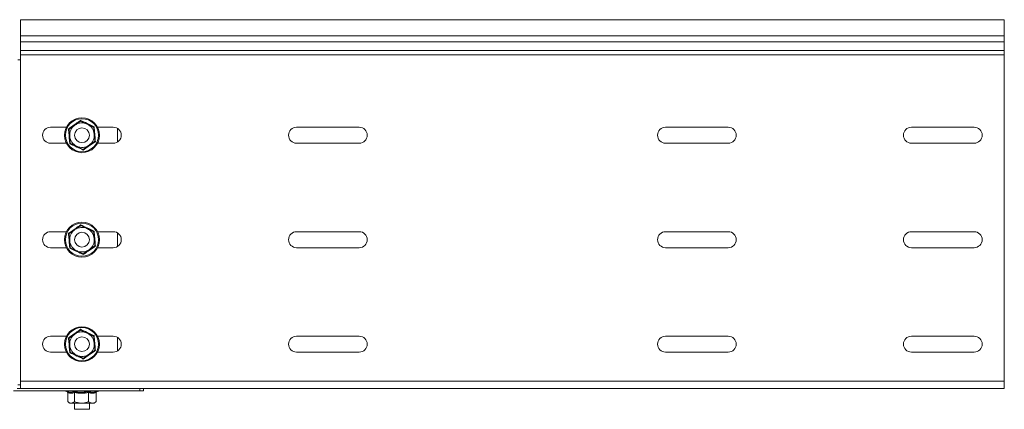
# Model space of a CAD drawing. Header units: millimetres. Extents: x -1795 to 3205, y -1258 to -37.
# Tile 21 of 21: x 2804 to 3205, y -195 to -37. Entities that reach past the tile are written whole.
import ezdxf

# ---------------------------------------------------------------- set-up
doc = ezdxf.new("R2010")
doc.units = ezdxf.units.MM

msp = doc.modelspace()

# ---------------------------------------------------------------- linework, layer by layer
at = {"color": 7, "linetype": 'Continuous', "lineweight": 15}
for p, q in [((3204.6, -36.77), (2804.6, -36.77)), ((2804.6, -36.77), (2804.6, -43.39)), ((3204.6, -36.77), (3204.6, -43.39)), ((2804.6, -43.39), (2804.6, -45.77)), ((3204.6, -43.39), (3204.6, -45.77)), ((2804.6, -45.77), (2804.6, -49.35)), ((3204.6, -45.77), (3204.6, -49.35)), ((2804.6, -49.35), (2804.6, -51.08)), ((2804.6, -51.08), (2804.6, -183.77)), ((3204.6, -49.35), (3204.6, -51.08)), ((3204.6, -51.08), (3204.6, -183.77)), ((2803.57, -53.08), (2804.6, -53.08)), ((2823.28, -80.52), (2816.85, -80.52)), ((2842.35, -80.52), (2835.91, -80.52)), ((2844.01, -80.98), (2844.01, -86.57)), ((2942.35, -80.52), (2916.85, -80.52)), ((3066.85, -80.52), (3092.35, -80.52)), ((3166.85, -80.52), (3192.35, -80.52)), ((2816.85, -87.02), (2823.28, -87.02)), ((2835.91, -87.02), (2842.35, -87.02)), ((2916.85, -87.02), (2942.35, -87.02)), ((3092.35, -87.02), (3066.85, -87.02)), ((3192.35, -87.02), (3166.85, -87.02)), ((2823.28, -123.02), (2816.85, -123.02)), ((2842.35, -123.02), (2835.91, -123.02)), ((2844.01, -123.48), (2844.01, -129.07)), ((2942.35, -123.02), (2916.85, -123.02)), ((3066.85, -123.02), (3092.35, -123.02)), ((3166.85, -123.02), (3192.35, -123.02)), ((2816.85, -129.52), (2823.28, -129.52)), ((2835.91, -129.52), (2842.35, -129.52)), ((2916.85, -129.52), (2942.35, -129.52)), ((3092.35, -129.52), (3066.85, -129.52)), ((3192.35, -129.52), (3166.85, -129.52)), ((2823.28, -165.52), (2816.85, -165.52)), ((2842.35, -165.52), (2835.91, -165.52)), ((2844.01, -165.98), (2844.01, -171.57)), ((2942.35, -165.52), (2916.85, -165.52)), ((3066.85, -165.52), (3092.35, -165.52)), ((3166.85, -165.52), (3192.35, -165.52)), ((2816.85, -172.02), (2823.28, -172.02)), ((2835.91, -172.02), (2842.35, -172.02)), ((2916.85, -172.02), (2942.35, -172.02)), ((3092.35, -172.02), (3066.85, -172.02)), ((3192.35, -172.02), (3166.85, -172.02)), ((2804.6, -183.77), (2804.6, -186.77)), ((3204.6, -183.77), (3204.6, -186.77)), ((2801.8, -187.77), (2853.13, -187.77)), ((2803.21, -186.77), (2804.6, -186.77)), ((2804.6, -185.27), (2803.57, -185.27)), ((2804.6, -186.77), (3204.6, -186.77)), ((2822.87, -187.87), (2823.67, -188.17)), ((2823.54, -188.11), (2823.68, -188.16)), ((2835.66, -188.11), (2835.52, -188.16)), ((2835.64, -188.12), (2836.32, -187.87)), ((2854.6, -187.77), (2853.13, -187.77)), ((2854.6, -186.77), (2854.6, -187.77)), ((2823.83, -188.49), (2823.83, -192.17)), ((2826.5, -188.49), (2826.5, -192.17)), ((2832.26, -188.49), (2832.26, -192.17)), ((2835.36, -188.49), (2835.36, -192.17)), ((2823.96, -192.28), (2824.6, -192.77)), ((2825.16, -192.77), (2824.6, -192.77)), ((2825.16, -192.77), (2829.38, -192.77)), ((2826.6, -192.77), (2826.6, -195.27)), ((2826.6, -195.27), (2831.92, -195.27)), ((2829.38, -192.77), (2833.81, -192.77)), ((2831.92, -195.27), (2832.6, -195.27)), ((2832.6, -195.27), (2832.6, -192.77)), ((2833.81, -192.77), (2834.6, -192.77)), ((2834.6, -192.77), (2835.23, -192.28)), ((2835.36, -192.17), (2835.21, -192.29))]:
    msp.add_line(p, q, dxfattribs=at)
at = {"color": 7, "linetype": 'Continuous', "lineweight": 0}
for p, q in [((2804.6, -43.39), (3204.6, -43.39)), ((2804.6, -45.77), (3204.6, -45.77)), ((2804.6, -49.35), (3204.6, -49.35)), ((2804.6, -51.08), (3204.6, -51.08)), ((2804.6, -183.77), (3204.6, -183.77)), ((2823.63, -187.87), (2822.87, -187.87)), ((2836.32, -187.87), (2823.63, -187.87)), ((2853.13, -187.77), (2853.13, -186.77))]:
    msp.add_line(p, q, dxfattribs=at)
at = {"color": 7, "linetype": 'Continuous', "lineweight": 15, "flags": 128}
for points in [[(2822.7, -187.77), (2822.7, -187.77), (2822.87, -187.87)], [(2836.32, -187.87), (2836.49, -187.77), (2836.5, -187.77)]]:
    msp.add_lwpolyline(points, dxfattribs=at)
at = {"color": 7, "linetype": 'Continuous', "lineweight": 15}
for centre, radius in [((2829.6, -83.77), 7.1), ((2829.6, -83.77), 3), ((2829.6, -126.27), 7.1), ((2829.6, -126.27), 3), ((2829.6, -168.77), 7.1), ((2829.6, -168.77), 3)]:
    msp.add_circle(centre, radius, dxfattribs=at)
at = {"color": 7, "linetype": 'Continuous', "lineweight": 0}
for centre in [(2829.6, -83.77), (2829.6, -126.27), (2829.6, -168.77)]:
    msp.add_circle(centre, 6.73, dxfattribs=at)
at = {"color": 7, "linetype": 'Continuous', "lineweight": 15}
for centre, radius, start, end in [((2829.6, -83.77), 5, 124.9347, 184.9347), ((2829.6, -83.77), 5, 64.9347, 124.9347), ((2829.6, -83.77), 5, 4.9347, 64.9347), ((2816.85, -83.77), 3.25, 90, 270), ((2829.6, -83.77), 5, 304.9347, 4.9347), ((2842.35, -83.77), 3.25, 270, 90), ((2916.85, -83.77), 3.25, 90, 270), ((2942.35, -83.77), 3.25, 270, 90), ((3066.85, -83.77), 3.25, 90, 270), ((3092.35, -83.77), 3.25, 270, 90), ((3166.85, -83.77), 3.25, 90, 270), ((3192.35, -83.77), 3.25, 270, 90), ((2829.6, -83.77), 5, 184.9347, 244.9347), ((2829.6, -83.77), 5, 244.9347, 304.9347), ((2816.85, -126.27), 3.25, 90, 270), ((2829.6, -126.27), 5, 124.9347, 184.9347), ((2829.6, -126.27), 5, 64.9347, 124.9347), ((2829.6, -126.27), 5, 4.9347, 64.9347), ((2842.35, -126.27), 3.25, 270, 90), ((2916.85, -126.27), 3.25, 90, 270), ((2942.35, -126.27), 3.25, 270, 90), ((3066.85, -126.27), 3.25, 90, 270), ((3092.35, -126.27), 3.25, 270, 90), ((3166.85, -126.27), 3.25, 90, 270), ((3192.35, -126.27), 3.25, 270, 90), ((2829.6, -126.27), 5, 184.9347, 244.9347), ((2829.6, -126.27), 5, 304.9347, 4.9347), ((2829.6, -126.27), 5, 244.9347, 304.9347), ((2829.6, -168.77), 5, 64.9347, 124.9347), ((2816.85, -168.77), 3.25, 90, 270), ((2829.6, -168.77), 5, 124.9347, 184.9347), ((2829.6, -168.77), 5, 4.9347, 64.9347), ((2842.35, -168.77), 3.25, 270, 90), ((2916.85, -168.77), 3.25, 90, 270), ((2942.35, -168.77), 3.25, 270, 90), ((3066.85, -168.77), 3.25, 90, 270), ((3092.35, -168.77), 3.25, 270, 90), ((3166.85, -168.77), 3.25, 90, 270), ((3192.35, -168.77), 3.25, 270, 90), ((2829.6, -168.77), 5, 184.9347, 244.9347), ((2829.6, -168.77), 5, 304.9347, 4.9347), ((2829.6, -168.77), 5, 244.9347, 304.9347)]:
    msp.add_arc(centre, radius, start, end, dxfattribs=at)
at = {"color": 7, "linetype": 'Continuous', "lineweight": 0}
for points, knots in [([(2824.1, -81.2), (2824.3, -81.07), (2825.27, -80.4), (2826.96, -79.23), (2828.41, -78.2), (2829.07, -77.73)], [0, 0, 0, 0, 0.1180829, 0.59226, 1, 1, 1, 1]), ([(2829.07, -77.73), (2829.29, -77.83), (2830.36, -78.34), (2832.21, -79.22), (2833.82, -79.96), (2834.57, -80.3)], [0, 0, 0, 0, 0.1180848, 0.5922576, 1, 1, 1, 1]), ([(2824.62, -87.25), (2824.61, -87.01), (2824.51, -85.83), (2824.35, -83.79), (2824.18, -82.02), (2824.1, -81.2)], [0, 0, 0, 0, 0.118082, 0.592258, 1, 1, 1, 1]), ([(2834.57, -80.3), (2834.59, -80.53), (2834.68, -81.72), (2834.85, -83.76), (2835.01, -85.53), (2835.09, -86.34)], [0, 0, 0, 0, 0.118082, 0.592258, 1, 1, 1, 1]), ([(2830.12, -89.82), (2829.91, -89.71), (2828.84, -89.2), (2826.99, -88.33), (2825.37, -87.59), (2824.62, -87.25)], [0, 0, 0, 0, 0.118084, 0.592257, 1, 1, 1, 1]), ([(2835.09, -86.34), (2834.9, -86.48), (2833.92, -87.15), (2832.23, -88.31), (2830.79, -89.34), (2830.12, -89.82)], [0, 0, 0, 0, 0.118082, 0.59226, 1, 1, 1, 1]), ([(2824.1, -123.7), (2824.3, -123.57), (2825.27, -122.9), (2826.96, -121.73), (2828.41, -120.7), (2829.07, -120.23)], [0, 0, 0, 0, 0.1180829, 0.59226, 1, 1, 1, 1]), ([(2824.62, -129.75), (2824.61, -129.51), (2824.51, -128.33), (2824.35, -126.29), (2824.18, -124.52), (2824.1, -123.7)], [0, 0, 0, 0, 0.118083, 0.5922587, 1, 1, 1, 1]), ([(2829.07, -120.23), (2829.29, -120.33), (2830.36, -120.84), (2832.21, -121.72), (2833.82, -122.46), (2834.57, -122.8)], [0, 0, 0, 0, 0.118084, 0.592257, 1, 1, 1, 1]), ([(2834.57, -122.8), (2834.59, -123.03), (2834.68, -124.22), (2834.85, -126.26), (2835.01, -128.03), (2835.09, -128.84)], [0, 0, 0, 0, 0.118082, 0.592258, 1, 1, 1, 1]), ([(2830.12, -132.32), (2829.91, -132.21), (2828.84, -131.7), (2826.99, -130.83), (2825.37, -130.09), (2824.62, -129.75)], [0, 0, 0, 0, 0.118085, 0.592258, 1, 1, 1, 1]), ([(2835.09, -128.84), (2834.9, -128.98), (2833.92, -129.65), (2832.23, -130.81), (2830.79, -131.84), (2830.12, -132.32)], [0, 0, 0, 0, 0.1180826, 0.5922599, 1, 1, 1, 1]), ([(2824.1, -166.2), (2824.3, -166.07), (2825.27, -165.4), (2826.96, -164.23), (2828.41, -163.2), (2829.07, -162.73)], [0, 0, 0, 0, 0.118083, 0.59226, 1, 1, 1, 1]), ([(2829.07, -162.73), (2829.29, -162.83), (2830.36, -163.34), (2832.21, -164.22), (2833.82, -164.96), (2834.57, -165.3)], [0, 0, 0, 0, 0.1180847, 0.5922577, 1, 1, 1, 1]), ([(2824.62, -172.25), (2824.61, -172.01), (2824.51, -170.83), (2824.35, -168.79), (2824.18, -167.02), (2824.1, -166.2)], [0, 0, 0, 0, 0.118083, 0.592258, 1, 1, 1, 1]), ([(2834.57, -165.3), (2834.59, -165.53), (2834.68, -166.72), (2834.85, -168.76), (2835.01, -170.53), (2835.09, -171.34)], [0, 0, 0, 0, 0.118083, 0.592258, 1, 1, 1, 1]), ([(2835.09, -171.34), (2834.9, -171.48), (2833.92, -172.15), (2832.23, -173.31), (2830.79, -174.34), (2830.12, -174.82)], [0, 0, 0, 0, 0.1180828, 0.5922598, 1, 1, 1, 1]), ([(2830.12, -174.82), (2829.91, -174.71), (2828.84, -174.2), (2826.99, -173.33), (2825.37, -172.59), (2824.62, -172.25)], [0, 0, 0, 0, 0.1180847, 0.5922577, 1, 1, 1, 1]), ([(2823.68, -188.16), (2823.74, -188.19), (2824.25, -188.37), (2825.16, -188.51), (2825.97, -188.24), (2826.34, -188.11)], [0, 0, 0, 0, 0.07234, 0.571111, 1, 1, 1, 1]), ([(2826.34, -188.11), (2826.58, -188.15), (2827.76, -188.36), (2829.81, -188.51), (2831.58, -188.24), (2832.4, -188.11)], [0, 0, 0, 0, 0.118085, 0.592257, 1, 1, 1, 1]), ([(2832.4, -188.11), (2832.53, -188.15), (2833.15, -188.36), (2834.24, -188.51), (2835.21, -188.24), (2835.66, -188.11)], [0, 0, 0, 0, 0.11808, 0.592256, 1, 1, 1, 1]), ([(2826.5, -188.49), (2826.06, -188.62), (2825.17, -188.89), (2824.28, -188.62), (2823.83, -188.49)], [0, 0, 0, 0, 0.492153, 1, 1, 1, 1]), ([(2832.26, -188.49), (2831.32, -188.62), (2829.4, -188.89), (2827.47, -188.62), (2826.5, -188.49)], [0, 0, 0, 0, 0.492146, 1, 1, 1, 1]), ([(2835.36, -188.49), (2834.86, -188.62), (2833.82, -188.89), (2832.79, -188.62), (2832.26, -188.49)], [0, 0, 0, 0, 0.492151, 1, 1, 1, 1])]:
    msp.add_open_spline(points, degree=3, knots=knots, dxfattribs=at)
at = {"color": 7, "linetype": 'Continuous', "lineweight": 15}
for points, knots in [([(2826.73, -79.67), (2826.61, -79.76), (2825.83, -80.3), (2825.03, -80.86), (2824.39, -81.31), (2824.37, -81.33)], [0, 0, 0, 0, 0.148482, 0.965563, 1, 1, 1, 1]), ([(2829.1, -78.02), (2828.9, -78.16), (2828.14, -78.69), (2827.33, -79.26), (2826.73, -79.67)], [0, 0, 0, 0, 0.263247, 1, 1, 1, 1]), ([(2829.1, -78.02), (2829.1, -78.02), (2829.1, -78.01), (2829.09, -77.94), (2829.09, -77.85), (2829.08, -77.77), (2829.07, -77.73), (2829.07, -77.73)], [0, 0, 0, 0, 0.236227, 0.471421, 0.732487, 0.992084, 1, 1, 1, 1]), ([(2829.1, -78.02), (2829.87, -78.38), (2830.73, -78.78), (2831.62, -79.2), (2831.71, -79.24)], [0, 0, 0, 0, 0.896036, 1, 1, 1, 1]), ([(2831.71, -79.24), (2832.43, -79.58), (2833.33, -80), (2834.16, -80.39), (2834.33, -80.47)], [0, 0, 0, 0, 0.801461, 1, 1, 1, 1]), ([(2824.37, -81.33), (2824.36, -81.32), (2824.35, -81.32), (2824.3, -81.29), (2824.21, -81.25), (2824.14, -81.22), (2824.1, -81.2), (2824.1, -81.2)], [0, 0, 0, 0, 0.236224, 0.471429, 0.7325, 0.992078, 1, 1, 1, 1]), ([(2824.62, -84.2), (2824.55, -83.41), (2824.46, -82.43), (2824.38, -81.51), (2824.37, -81.33)], [0, 0, 0, 0, 0.801463, 1, 1, 1, 1]), ([(2834.33, -80.47), (2834.33, -80.46), (2834.34, -80.46), (2834.39, -80.42), (2834.47, -80.37), (2834.53, -80.32), (2834.57, -80.3), (2834.57, -80.3)], [0, 0, 0, 0, 0.236225, 0.471426, 0.732503, 0.992095, 1, 1, 1, 1]), ([(2834.33, -80.47), (2834.4, -81.31), (2834.48, -82.26), (2834.57, -83.24), (2834.58, -83.34)], [0, 0, 0, 0, 0.896036, 1, 1, 1, 1]), ([(2834.58, -83.34), (2834.65, -84.13), (2834.73, -85.12), (2834.81, -86.04), (2834.83, -86.22)], [0, 0, 0, 0, 0.801463, 1, 1, 1, 1]), ([(2824.86, -87.08), (2824.79, -86.23), (2824.71, -85.29), (2824.62, -84.3), (2824.62, -84.2)], [0, 0, 0, 0, 0.896038, 1, 1, 1, 1]), ([(2824.62, -87.25), (2824.62, -87.25), (2824.66, -87.22), (2824.72, -87.18), (2824.8, -87.12), (2824.85, -87.09), (2824.86, -87.08), (2824.86, -87.08)], [0, 0, 0, 0, 0.007913, 0.267497, 0.528574, 0.763776, 1, 1, 1, 1]), ([(2827.48, -88.3), (2826.76, -87.97), (2825.87, -87.55), (2825.03, -87.16), (2824.86, -87.08)], [0, 0, 0, 0, 0.8014625, 1, 1, 1, 1]), ([(2832.46, -87.87), (2832.34, -87.96), (2831.56, -88.5), (2830.76, -89.06), (2830.12, -89.51), (2830.09, -89.52)], [0, 0, 0, 0, 0.148482, 0.965564, 1, 1, 1, 1]), ([(2834.83, -86.22), (2834.63, -86.36), (2833.87, -86.89), (2833.06, -87.45), (2832.46, -87.87)], [0, 0, 0, 0, 0.263251, 1, 1, 1, 1]), ([(2835.09, -86.34), (2835.09, -86.34), (2835.05, -86.32), (2834.98, -86.29), (2834.9, -86.25), (2834.84, -86.22), (2834.83, -86.22), (2834.83, -86.22)], [0, 0, 0, 0, 0.007922, 0.2675, 0.52857, 0.763777, 1, 1, 1, 1]), ([(2830.09, -89.52), (2829.32, -89.16), (2828.46, -88.76), (2827.57, -88.35), (2827.48, -88.3)], [0, 0, 0, 0, 0.896036, 1, 1, 1, 1]), ([(2830.12, -89.82), (2830.12, -89.82), (2830.11, -89.77), (2830.11, -89.69), (2830.1, -89.6), (2830.09, -89.54), (2830.09, -89.53), (2830.09, -89.52)], [0, 0, 0, 0, 0.007903, 0.267512, 0.528578, 0.763772, 1, 1, 1, 1]), ([(2824.37, -123.83), (2824.36, -123.82), (2824.35, -123.82), (2824.3, -123.79), (2824.21, -123.75), (2824.14, -123.72), (2824.1, -123.7), (2824.1, -123.7)], [0, 0, 0, 0, 0.236224, 0.471433, 0.732504, 0.992084, 1, 1, 1, 1]), ([(2826.73, -122.17), (2826.61, -122.26), (2825.83, -122.8), (2825.03, -123.36), (2824.39, -123.81), (2824.37, -123.83)], [0, 0, 0, 0, 0.148481, 0.965563, 1, 1, 1, 1]), ([(2824.62, -126.7), (2824.55, -125.91), (2824.46, -124.93), (2824.38, -124.01), (2824.37, -123.83)], [0, 0, 0, 0, 0.801463, 1, 1, 1, 1]), ([(2829.1, -120.52), (2828.9, -120.66), (2828.14, -121.19), (2827.33, -121.76), (2826.73, -122.17)], [0, 0, 0, 0, 0.263245, 1, 1, 1, 1]), ([(2829.1, -120.52), (2829.1, -120.52), (2829.1, -120.51), (2829.09, -120.44), (2829.09, -120.35), (2829.08, -120.27), (2829.07, -120.23), (2829.07, -120.23)], [0, 0, 0, 0, 0.236227, 0.471421, 0.732487, 0.992097, 1, 1, 1, 1]), ([(2829.1, -120.52), (2829.87, -120.88), (2830.73, -121.28), (2831.62, -121.7), (2831.71, -121.74)], [0, 0, 0, 0, 0.896037, 1, 1, 1, 1]), ([(2831.71, -121.74), (2832.43, -122.08), (2833.33, -122.5), (2834.16, -122.89), (2834.33, -122.97)], [0, 0, 0, 0, 0.8014625, 1, 1, 1, 1]), ([(2834.33, -122.97), (2834.33, -122.96), (2834.34, -122.96), (2834.39, -122.92), (2834.47, -122.87), (2834.53, -122.82), (2834.57, -122.8), (2834.57, -122.8)], [0, 0, 0, 0, 0.236224, 0.471426, 0.732503, 0.992087, 1, 1, 1, 1]), ([(2834.33, -122.97), (2834.4, -123.81), (2834.48, -124.76), (2834.57, -125.74), (2834.58, -125.84)], [0, 0, 0, 0, 0.896038, 1, 1, 1, 1]), ([(2824.86, -129.58), (2824.79, -128.73), (2824.71, -127.79), (2824.62, -126.8), (2824.62, -126.7)], [0, 0, 0, 0, 0.896037, 1, 1, 1, 1]), ([(2834.58, -125.84), (2834.65, -126.63), (2834.73, -127.62), (2834.81, -128.54), (2834.83, -128.72)], [0, 0, 0, 0, 0.801462, 1, 1, 1, 1]), ([(2824.62, -129.75), (2824.62, -129.75), (2824.66, -129.72), (2824.72, -129.68), (2824.8, -129.62), (2824.85, -129.59), (2824.86, -129.58), (2824.86, -129.58)], [0, 0, 0, 0, 0.007909, 0.2675, 0.528577, 0.763776, 1, 1, 1, 1]), ([(2827.48, -130.8), (2826.76, -130.47), (2825.87, -130.05), (2825.03, -129.66), (2824.86, -129.58)], [0, 0, 0, 0, 0.801462, 1, 1, 1, 1]), ([(2830.09, -132.02), (2829.32, -131.66), (2828.46, -131.26), (2827.57, -130.85), (2827.48, -130.8)], [0, 0, 0, 0, 0.8960352, 1, 1, 1, 1]), ([(2832.46, -130.37), (2832.34, -130.46), (2831.56, -131), (2830.76, -131.56), (2830.12, -132.01), (2830.09, -132.02)], [0, 0, 0, 0, 0.1484813, 0.9655631, 1, 1, 1, 1]), ([(2830.12, -132.32), (2830.12, -132.32), (2830.11, -132.27), (2830.11, -132.19), (2830.1, -132.1), (2830.09, -132.04), (2830.09, -132.03), (2830.09, -132.02)], [0, 0, 0, 0, 0.00791, 0.267507, 0.528579, 0.763773, 1, 1, 1, 1]), ([(2834.83, -128.72), (2834.63, -128.86), (2833.87, -129.39), (2833.06, -129.95), (2832.46, -130.37)], [0, 0, 0, 0, 0.263252, 1, 1, 1, 1]), ([(2835.09, -128.84), (2835.09, -128.84), (2835.05, -128.82), (2834.98, -128.79), (2834.9, -128.75), (2834.84, -128.72), (2834.83, -128.72), (2834.83, -128.72)], [0, 0, 0, 0, 0.007922, 0.267498, 0.528569, 0.763776, 1, 1, 1, 1]), ([(2829.1, -163.02), (2828.9, -163.16), (2828.14, -163.69), (2827.33, -164.26), (2826.73, -164.67)], [0, 0, 0, 0, 0.263246, 1, 1, 1, 1]), ([(2829.1, -163.02), (2829.1, -163.02), (2829.1, -163.01), (2829.09, -162.94), (2829.09, -162.85), (2829.08, -162.77), (2829.07, -162.73), (2829.07, -162.73)], [0, 0, 0, 0, 0.236227, 0.471421, 0.73249, 0.99209, 1, 1, 1, 1]), ([(2829.1, -163.02), (2829.87, -163.38), (2830.73, -163.78), (2831.62, -164.2), (2831.71, -164.24)], [0, 0, 0, 0, 0.896036, 1, 1, 1, 1]), ([(2824.37, -166.33), (2824.36, -166.32), (2824.35, -166.32), (2824.3, -166.29), (2824.21, -166.25), (2824.14, -166.22), (2824.1, -166.2), (2824.1, -166.2)], [0, 0, 0, 0, 0.236224, 0.4714306, 0.7325019, 0.9920799, 1, 1, 1, 1]), ([(2826.73, -164.67), (2826.61, -164.76), (2825.83, -165.3), (2825.03, -165.86), (2824.39, -166.31), (2824.37, -166.33)], [0, 0, 0, 0, 0.148482, 0.965564, 1, 1, 1, 1]), ([(2824.62, -169.2), (2824.55, -168.41), (2824.46, -167.43), (2824.38, -166.51), (2824.37, -166.33)], [0, 0, 0, 0, 0.801462, 1, 1, 1, 1]), ([(2831.71, -164.24), (2832.43, -164.58), (2833.33, -165), (2834.16, -165.39), (2834.33, -165.47)], [0, 0, 0, 0, 0.801462, 1, 1, 1, 1]), ([(2834.33, -165.47), (2834.33, -165.46), (2834.34, -165.46), (2834.39, -165.42), (2834.47, -165.37), (2834.53, -165.32), (2834.57, -165.3), (2834.57, -165.3)], [0, 0, 0, 0, 0.236224, 0.471425, 0.732501, 0.992091, 1, 1, 1, 1]), ([(2834.33, -165.47), (2834.4, -166.31), (2834.48, -167.26), (2834.57, -168.24), (2834.58, -168.34)], [0, 0, 0, 0, 0.8960369, 1, 1, 1, 1]), ([(2824.86, -172.08), (2824.79, -171.23), (2824.71, -170.29), (2824.62, -169.3), (2824.62, -169.2)], [0, 0, 0, 0, 0.8960375, 1, 1, 1, 1]), ([(2824.62, -172.25), (2824.62, -172.25), (2824.66, -172.22), (2824.72, -172.18), (2824.8, -172.12), (2824.85, -172.09), (2824.86, -172.08), (2824.86, -172.08)], [0, 0, 0, 0, 0.00791, 0.267499, 0.528576, 0.763775, 1, 1, 1, 1]), ([(2827.48, -173.3), (2826.76, -172.97), (2825.87, -172.55), (2825.03, -172.16), (2824.86, -172.08)], [0, 0, 0, 0, 0.801462, 1, 1, 1, 1]), ([(2834.83, -171.22), (2834.63, -171.36), (2833.87, -171.89), (2833.06, -172.45), (2832.46, -172.87)], [0, 0, 0, 0, 0.2632517, 1, 1, 1, 1]), ([(2834.58, -168.34), (2834.65, -169.13), (2834.73, -170.12), (2834.81, -171.04), (2834.83, -171.22)], [0, 0, 0, 0, 0.8014627, 1, 1, 1, 1]), ([(2835.09, -171.34), (2835.09, -171.34), (2835.05, -171.32), (2834.98, -171.29), (2834.9, -171.25), (2834.84, -171.22), (2834.83, -171.22), (2834.83, -171.22)], [0, 0, 0, 0, 0.007922, 0.267498, 0.52857, 0.763776, 1, 1, 1, 1]), ([(2830.09, -174.52), (2829.32, -174.16), (2828.46, -173.76), (2827.57, -173.35), (2827.48, -173.3)], [0, 0, 0, 0, 0.896035, 1, 1, 1, 1]), ([(2832.46, -172.87), (2832.34, -172.96), (2831.56, -173.5), (2830.76, -174.06), (2830.12, -174.51), (2830.09, -174.52)], [0, 0, 0, 0, 0.1484815, 0.9655634, 1, 1, 1, 1]), ([(2830.12, -174.82), (2830.12, -174.82), (2830.11, -174.77), (2830.11, -174.69), (2830.1, -174.6), (2830.09, -174.54), (2830.09, -174.53), (2830.09, -174.52)], [0, 0, 0, 0, 0.00791, 0.26751, 0.528578, 0.763773, 1, 1, 1, 1]), ([(2823.83, -188.49), (2823.82, -188.45), (2823.82, -188.37), (2823.75, -188.26), (2823.66, -188.17), (2823.58, -188.13), (2823.54, -188.11), (2823.54, -188.11)], [0, 0, 0, 0, 0.236179, 0.471376, 0.732432, 0.992057, 1, 1, 1, 1]), ([(2826.5, -188.49), (2826.49, -188.45), (2826.49, -188.37), (2826.46, -188.26), (2826.41, -188.17), (2826.36, -188.13), (2826.34, -188.11), (2826.34, -188.11)], [0, 0, 0, 0, 0.23619, 0.471389, 0.732475, 0.992113, 1, 1, 1, 1]), ([(2832.26, -188.49), (2832.27, -188.45), (2832.27, -188.37), (2832.3, -188.26), (2832.34, -188.17), (2832.38, -188.13), (2832.4, -188.11), (2832.4, -188.11)], [0, 0, 0, 0, 0.236189, 0.471423, 0.73246, 0.992105, 1, 1, 1, 1]), ([(2835.66, -188.11), (2835.66, -188.11), (2835.61, -188.13), (2835.53, -188.17), (2835.44, -188.26), (2835.38, -188.37), (2835.37, -188.45), (2835.36, -188.49)], [0, 0, 0, 0, 0.007943, 0.267568, 0.528624, 0.763821, 1, 1, 1, 1]), ([(2825.16, -192.77), (2825.09, -192.77), (2824.66, -192.75), (2824.2, -192.49), (2823.84, -192.18), (2823.83, -192.17)], [0, 0, 0, 0, 0.148484, 0.96557, 1, 1, 1, 1]), ([(2826.5, -192.17), (2826.38, -192.26), (2825.96, -192.61), (2825.5, -192.7), (2825.16, -192.77)], [0, 0, 0, 0, 0.263255, 1, 1, 1, 1]), ([(2826.5, -192.17), (2827.35, -192.45), (2828.29, -192.76), (2829.28, -192.77), (2829.38, -192.77)], [0, 0, 0, 0, 0.896041, 1, 1, 1, 1]), ([(2829.38, -192.77), (2830.17, -192.69), (2831.16, -192.59), (2832.08, -192.24), (2832.26, -192.17)], [0, 0, 0, 0, 0.801462, 1, 1, 1, 1]), ([(2832.26, -192.17), (2832.72, -192.45), (2833.23, -192.76), (2833.76, -192.77), (2833.81, -192.77)], [0, 0, 0, 0, 0.896035, 1, 1, 1, 1]), ([(2833.81, -192.77), (2834.24, -192.69), (2834.77, -192.59), (2835.27, -192.24), (2835.36, -192.17)], [0, 0, 0, 0, 0.801456, 1, 1, 1, 1])]:
    msp.add_open_spline(points, degree=3, knots=knots, dxfattribs=at)

doc.saveas('drawing.dxf')
